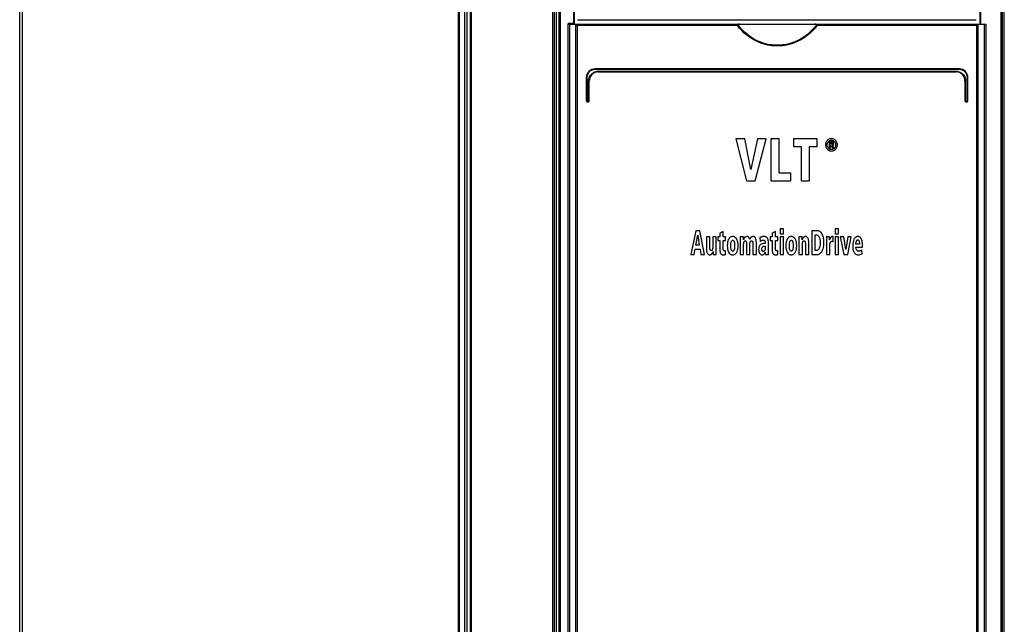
# Model space of a CAD drawing. Extents: x 0 to 420, y 0 to 297.
# Tile 4 of 37: x 61 to 94, y 164 to 184. Entities that reach past the tile are written whole.
import ezdxf

# ---------------------------------------------------------------- set-up
doc = ezdxf.new("R2010")
doc.units = 0
doc.header["$LTSCALE"] = 23.1
doc.layers.get('0').update_dxf_attribs({"linetype": 'CONTINUOUS'})

msp = doc.modelspace()

# ---------------------------------------------------------------- linework, layer by layer
at = {"color": 7, "linetype": 'CONTINUOUS'}
for p, q in [((60.785, 140.557), (60.785, 210.457)), ((78.709, 210.457), (78.709, 140.557)), ((78.791, 140.597), (78.791, 210.507)), ((79.385, 184.207), (79.385, 210.467)), ((92.985, 210.467), (92.985, 184.207)), ((93.803, 140.597), (93.803, 210.467)), ((79.487, 184.357), (92.865, 184.357)), ((79.225, 184.207), (93.187, 184.207)), ((79.239, 141.307), (79.239, 184.207)), ((79.439, 141.507), (79.439, 184.207)), ((92.931, 141.507), (92.931, 184.207)), ((93.131, 184.207), (93.131, 141.307)), ((92.285, 182.707), (80.085, 182.707)), ((80.185, 182.607), (92.185, 182.607)), ((79.785, 182.407), (79.785, 181.631)), ((79.885, 181.631), (79.885, 182.307)), ((92.485, 182.307), (92.485, 181.631)), ((92.585, 181.631), (92.585, 182.407)), ((79.809, 181.607), (79.861, 181.607)), ((92.509, 181.607), (92.561, 181.607)), ((85.099, 180.357), (84.799, 180.357)), ((84.799, 180.357), (85.153, 178.957)), ((85.309, 179.335), (85.099, 180.357)), ((85.526, 180.357), (85.309, 179.335)), ((85.453, 178.957), (85.813, 180.357)), ((85.813, 180.357), (85.526, 180.357)), ((85.974, 180.357), (85.974, 178.957)), ((86.251, 180.357), (85.974, 180.357)), ((86.251, 179.209), (86.251, 180.357)), ((87.533, 180.357), (86.736, 180.357)), ((86.736, 180.357), (86.736, 180.105)), ((87.533, 180.105), (87.533, 180.357)), ((86.736, 180.105), (86.995, 180.105)), ((86.995, 180.105), (86.995, 178.957)), ((87.273, 180.105), (87.533, 180.105)), ((87.273, 178.957), (87.273, 180.105)), ((88.007, 180.27), (87.93, 180.27)), ((87.93, 180.27), (87.93, 180.048)), ((87.93, 180.048), (87.974, 180.048)), ((87.974, 180.232), (88.003, 180.232)), ((87.974, 180.179), (87.974, 180.232)), ((88.008, 180.179), (87.974, 180.179)), ((87.974, 180.142), (87.994, 180.142)), ((87.974, 180.048), (87.974, 180.142)), ((87.994, 180.142), (88.042, 180.048)), ((88.093, 180.048), (88.039, 180.144)), ((88.042, 180.048), (88.093, 180.048)), ((86.646, 179.209), (86.251, 179.209)), ((86.646, 178.957), (86.646, 179.209)), ((85.153, 178.957), (85.453, 178.957)), ((85.974, 178.957), (86.646, 178.957)), ((86.995, 178.957), (87.273, 178.957)), ((86.396, 177.337), (86.282, 177.337)), ((86.282, 177.337), (86.282, 177.177)), ((86.396, 177.177), (86.396, 177.337)), ((88.248, 177.337), (88.134, 177.337)), ((88.134, 177.337), (88.134, 177.177)), ((88.248, 177.177), (88.248, 177.337)), ((83.458, 177.277), (83.29, 176.477)), ((83.589, 177.277), (83.458, 177.277)), ((83.461, 176.791), (83.523, 177.124)), ((83.523, 177.124), (83.576, 176.791)), ((83.752, 176.477), (83.589, 177.277)), ((83.927, 177.075), (83.813, 177.075)), ((83.813, 177.075), (83.813, 176.684)), ((83.927, 176.706), (83.927, 177.075)), ((84.143, 177.075), (84.029, 177.075)), ((84.029, 177.075), (84.029, 176.739)), ((84.143, 176.602), (84.143, 177.075)), ((84.266, 177.075), (84.201, 177.075)), ((84.201, 177.075), (84.201, 176.948)), ((84.378, 177.253), (84.266, 177.197)), ((84.266, 177.197), (84.266, 177.075)), ((84.378, 177.075), (84.378, 177.253)), ((84.452, 177.075), (84.378, 177.075)), ((84.452, 176.948), (84.452, 177.075)), ((85.053, 177.075), (84.944, 177.075)), ((85.607, 177.046), (85.612, 176.912)), ((86.021, 177.075), (85.956, 177.075)), ((85.956, 177.075), (85.956, 176.948)), ((86.132, 177.253), (86.021, 177.197)), ((86.021, 177.197), (86.021, 177.075)), ((86.132, 177.075), (86.132, 177.253)), ((86.207, 177.075), (86.132, 177.075)), ((86.207, 176.948), (86.207, 177.075)), ((86.282, 177.177), (86.396, 177.177)), ((86.396, 177.075), (86.282, 177.075)), ((86.282, 177.075), (86.282, 176.477)), ((86.396, 176.477), (86.396, 177.075)), ((87.023, 177.075), (86.915, 177.075)), ((87.524, 177.277), (87.344, 177.277)), ((87.344, 177.277), (87.344, 176.477)), ((87.462, 177.137), (87.493, 177.137)), ((87.462, 176.617), (87.462, 177.137)), ((87.939, 177.075), (87.834, 177.075)), ((87.942, 176.967), (87.939, 177.075)), ((88.066, 177.084), (88.049, 177.084)), ((88.066, 176.916), (88.066, 177.084)), ((88.134, 177.177), (88.248, 177.177)), ((88.248, 177.075), (88.134, 177.075)), ((88.134, 177.075), (88.134, 176.477)), ((88.248, 176.477), (88.248, 177.075)), ((88.421, 177.075), (88.302, 177.075)), ((88.302, 177.075), (88.419, 176.477)), ((88.491, 176.648), (88.421, 177.075)), ((88.561, 177.075), (88.491, 176.648)), ((88.555, 176.477), (88.673, 177.075)), ((88.673, 177.075), (88.561, 177.075)), ((83.404, 176.477), (83.439, 176.656)), ((83.439, 176.656), (83.599, 176.656)), ((83.576, 176.791), (83.461, 176.791)), ((83.599, 176.656), (83.63, 176.477)), ((84.201, 176.948), (84.263, 176.948)), ((84.263, 176.948), (84.263, 176.645)), ((84.378, 176.948), (84.452, 176.948)), ((84.378, 176.673), (84.378, 176.948)), ((84.947, 176.95), (84.947, 176.477)), ((85.062, 176.477), (85.062, 176.812)), ((85.161, 176.845), (85.161, 176.477)), ((85.275, 176.477), (85.275, 176.856)), ((85.373, 176.845), (85.373, 176.477)), ((85.488, 176.477), (85.488, 176.868)), ((85.718, 176.965), (85.723, 176.965)), ((85.723, 176.965), (85.737, 176.964)), ((85.789, 176.85), (85.754, 176.85)), ((85.789, 176.765), (85.789, 176.73)), ((85.893, 176.646), (85.893, 176.864)), ((85.956, 176.948), (86.018, 176.948)), ((86.018, 176.948), (86.018, 176.645)), ((86.132, 176.948), (86.207, 176.948)), ((86.132, 176.673), (86.132, 176.948)), ((86.918, 176.95), (86.918, 176.477)), ((87.032, 176.477), (87.032, 176.812)), ((87.134, 176.845), (87.134, 176.477)), ((87.249, 176.477), (87.249, 176.868)), ((87.838, 176.95), (87.838, 176.477)), ((87.952, 176.477), (87.952, 176.744)), ((88.947, 176.826), (88.828, 176.826)), ((88.828, 176.728), (89.052, 176.728)), ((89.052, 176.728), (89.052, 176.771)), ((83.29, 176.477), (83.404, 176.477)), ((83.63, 176.477), (83.752, 176.477)), ((84.039, 176.477), (84.146, 176.477)), ((84.454, 176.483), (84.454, 176.611)), ((84.947, 176.477), (85.062, 176.477)), ((85.161, 176.477), (85.275, 176.477)), ((85.373, 176.477), (85.488, 176.477)), ((85.789, 176.56), (85.791, 176.477)), ((85.791, 176.477), (85.896, 176.477)), ((86.209, 176.483), (86.209, 176.611)), ((86.282, 176.477), (86.396, 176.477)), ((86.918, 176.477), (87.032, 176.477)), ((87.134, 176.477), (87.249, 176.477)), ((87.344, 176.477), (87.509, 176.477)), ((87.5, 176.617), (87.462, 176.617)), ((87.838, 176.477), (87.952, 176.477)), ((88.134, 176.477), (88.248, 176.477)), ((88.419, 176.477), (88.555, 176.477)), ((89.032, 176.502), (89.029, 176.638))]:
    msp.add_line(p, q, dxfattribs=at)
at = {"color": 9, "linetype": 'CONTINUOUS'}
for p, q in [((60.863, 210.407), (60.863, 141.028)), ((75.5, 141.028), (75.5, 210.407)), ((75.536, 141.028), (75.536, 210.407)), ((75.706, 210.457), (75.706, 141.028)), ((75.777, 210.457), (75.777, 141.028)), ((75.887, 210.407), (75.887, 141.028)), ((75.921, 210.407), (75.921, 141.028)), ((78.878, 141.028), (78.878, 210.507)), ((78.922, 141.028), (78.922, 210.507)), ((79.363, 184.227), (79.363, 210.467)), ((93.008, 210.467), (93.008, 184.207)), ((93.689, 210.467), (93.689, 141.028)), ((93.733, 210.467), (93.733, 141.028)), ((79.183, 141.257), (79.183, 184.227)), ((79.363, 184.227), (79.183, 184.227)), ((79.483, 184.157), (79.483, 141.557)), ((84.858, 184.157), (79.483, 184.157)), ((92.887, 184.157), (87.52, 184.157)), ((92.887, 141.557), (92.887, 184.157)), ((93.187, 184.207), (93.187, 141.257)), ((92.287, 182.687), (80.083, 182.687)), ((80.183, 182.627), (92.187, 182.627)), ((79.803, 182.407), (79.785, 182.407)), ((79.803, 182.407), (79.803, 181.631)), ((79.863, 181.631), (79.863, 182.307)), ((79.863, 182.307), (79.885, 182.307)), ((92.507, 182.307), (92.485, 182.307)), ((92.507, 182.307), (92.507, 181.631)), ((92.567, 182.407), (92.585, 182.407)), ((92.567, 181.631), (92.567, 182.407)), ((79.803, 181.631), (79.785, 181.631)), ((79.807, 181.627), (79.859, 181.627)), ((79.863, 181.631), (79.885, 181.631)), ((92.507, 181.631), (92.485, 181.631)), ((92.511, 181.627), (92.563, 181.627)), ((92.567, 181.631), (92.585, 181.631))]:
    msp.add_line(p, q, dxfattribs=at)
for points in [[(78.659, 210.507), (78.659, 210.506), (78.658, 210.502), (78.658, 210.496), (78.657, 210.488), (78.657, 210.478), (78.657, 210.466), (78.656, 210.453), (78.656, 210.438), (78.656, 210.423), (78.656, 141.028)], [(87.52, 184.157), (87.457, 184.077), (87.381, 183.992), (87.293, 183.906), (87.194, 183.822), (87.087, 183.745), (86.975, 183.678), (86.861, 183.62), (86.743, 183.572), (86.623, 183.533), (86.501, 183.504), (86.377, 183.484), (86.252, 183.475), (86.126, 183.475), (86.001, 183.485), (85.877, 183.504), (85.755, 183.534), (85.634, 183.573), (85.516, 183.621), (85.401, 183.68), (85.29, 183.747), (85.183, 183.824), (85.085, 183.907), (84.997, 183.993), (84.921, 184.078), (84.858, 184.157)], [(87.504, 184.188), (87.445, 184.109), (87.371, 184.024), (87.285, 183.937), (87.188, 183.853), (87.083, 183.775), (86.972, 183.706), (86.858, 183.647), (86.742, 183.598), (86.622, 183.558), (86.5, 183.529), (86.376, 183.509), (86.252, 183.499), (86.126, 183.499), (86.002, 183.509), (85.878, 183.529), (85.756, 183.559), (85.636, 183.599), (85.518, 183.649), (85.404, 183.708), (85.294, 183.777), (85.189, 183.855), (85.092, 183.939), (85.006, 184.025), (84.933, 184.11), (84.874, 184.188)], [(80.083, 182.687), (80.049, 182.685), (80.016, 182.679), (79.983, 182.669), (79.952, 182.655), (79.923, 182.637), (79.897, 182.617), (79.873, 182.593), (79.852, 182.566), (79.835, 182.537), (79.821, 182.506), (79.811, 182.474), (79.805, 182.441), (79.803, 182.407)], [(79.863, 182.307), (79.865, 182.343), (79.871, 182.378), (79.881, 182.412), (79.894, 182.446), (79.912, 182.477), (79.932, 182.506), (79.956, 182.533), (79.983, 182.557), (80.012, 182.578), (80.044, 182.595), (80.077, 182.609), (80.112, 182.619), (80.147, 182.625), (80.183, 182.627)], [(80.083, 182.687), (80.083, 182.692), (80.083, 182.697), (80.084, 182.701), (80.084, 182.705), (80.085, 182.707), (80.085, 182.707)], [(80.183, 182.627), (80.183, 182.622), (80.183, 182.617), (80.184, 182.613), (80.184, 182.61), (80.185, 182.608), (80.185, 182.607)], [(92.187, 182.627), (92.187, 182.622), (92.187, 182.617), (92.187, 182.613), (92.186, 182.61), (92.186, 182.608), (92.185, 182.607)], [(92.187, 182.627), (92.223, 182.625), (92.258, 182.619), (92.293, 182.609), (92.327, 182.595), (92.358, 182.578), (92.387, 182.557), (92.414, 182.533), (92.438, 182.506), (92.459, 182.477), (92.476, 182.446), (92.49, 182.412), (92.5, 182.378), (92.505, 182.343), (92.507, 182.307)], [(92.287, 182.687), (92.287, 182.692), (92.287, 182.697), (92.287, 182.701), (92.286, 182.705), (92.286, 182.707), (92.285, 182.707)], [(92.567, 182.407), (92.565, 182.441), (92.559, 182.474), (92.549, 182.506), (92.536, 182.537), (92.518, 182.566), (92.497, 182.593), (92.473, 182.617), (92.447, 182.637), (92.418, 182.655), (92.387, 182.669), (92.354, 182.679), (92.321, 182.685), (92.287, 182.687)], [(79.803, 181.631), (79.803, 181.631), (79.803, 181.63), (79.803, 181.629), (79.804, 181.629), (79.805, 181.628), (79.806, 181.627), (79.807, 181.627)], [(79.807, 181.627), (79.807, 181.622), (79.807, 181.617), (79.808, 181.613), (79.808, 181.61), (79.809, 181.608), (79.809, 181.607)], [(79.859, 181.627), (79.86, 181.627), (79.86, 181.627), (79.861, 181.628), (79.862, 181.628), (79.862, 181.629), (79.863, 181.63), (79.863, 181.631)], [(79.859, 181.627), (79.859, 181.622), (79.859, 181.617), (79.86, 181.613), (79.86, 181.61), (79.861, 181.608), (79.861, 181.607)], [(92.507, 181.631), (92.507, 181.631), (92.508, 181.63), (92.508, 181.629), (92.509, 181.629), (92.509, 181.628), (92.51, 181.627), (92.511, 181.627)], [(92.511, 181.627), (92.511, 181.622), (92.511, 181.617), (92.511, 181.613), (92.51, 181.61), (92.51, 181.608), (92.509, 181.607)], [(92.563, 181.627), (92.563, 181.622), (92.563, 181.617), (92.563, 181.613), (92.562, 181.61), (92.562, 181.608), (92.561, 181.607)], [(92.563, 181.627), (92.564, 181.627), (92.565, 181.627), (92.565, 181.628), (92.566, 181.628), (92.567, 181.629), (92.567, 181.63), (92.567, 181.631)]]:
    msp.add_lwpolyline(points, dxfattribs=at)
at = {"color": 7, "linetype": 'CONTINUOUS'}
for points in [[(79.225, 184.207), (79.221, 184.208), (79.217, 184.209), (79.211, 184.211), (79.205, 184.214), (79.199, 184.218), (79.191, 184.222), (79.183, 184.227)], [(79.385, 184.207), (79.384, 184.208), (79.382, 184.209), (79.38, 184.211), (79.377, 184.213), (79.375, 184.216), (79.372, 184.219), (79.369, 184.221), (79.366, 184.224), (79.363, 184.227)], [(79.439, 184.207), (79.44, 184.205), (79.442, 184.202), (79.446, 184.198), (79.45, 184.193), (79.454, 184.187), (79.46, 184.182), (79.465, 184.176), (79.471, 184.17), (79.477, 184.163), (79.483, 184.157)], [(84.858, 184.157), (84.864, 184.168), (84.869, 184.178), (84.874, 184.188)], [(84.925, 184.207), (84.913, 184.207), (84.903, 184.205), (84.895, 184.203), (84.888, 184.2), (84.882, 184.197), (84.877, 184.193), (84.874, 184.188)], [(87.504, 184.188), (87.501, 184.192), (87.496, 184.197), (87.49, 184.2), (87.483, 184.203), (87.475, 184.205), (87.465, 184.207), (87.453, 184.207)], [(87.504, 184.188), (87.509, 184.178), (87.514, 184.168), (87.52, 184.157)], [(92.931, 184.207), (92.93, 184.205), (92.928, 184.202), (92.925, 184.198), (92.921, 184.193), (92.916, 184.188), (92.911, 184.182), (92.905, 184.176), (92.899, 184.17), (92.893, 184.163), (92.887, 184.157)], [(87.866, 180.304), (87.848, 180.284), (87.833, 180.262), (87.822, 180.239), (87.814, 180.214), (87.809, 180.188), (87.807, 180.157)], [(88.007, 180.363), (87.979, 180.362), (87.953, 180.357), (87.93, 180.349), (87.908, 180.337), (87.886, 180.323), (87.866, 180.304)], [(87.906, 180.271), (87.92, 180.285), (87.935, 180.295), (87.951, 180.303), (87.968, 180.309), (87.986, 180.313), (88.007, 180.314)], [(88.15, 180.304), (88.129, 180.323), (88.108, 180.337), (88.086, 180.348), (88.062, 180.356), (88.036, 180.362), (88.007, 180.363)], [(88.007, 180.314), (88.028, 180.313), (88.047, 180.309), (88.064, 180.303), (88.079, 180.295), (88.095, 180.284), (88.109, 180.271)], [(88.207, 180.157), (88.205, 180.187), (88.2, 180.214), (88.192, 180.239), (88.181, 180.262), (88.167, 180.283), (88.15, 180.304)], [(87.807, 180.157), (87.809, 180.128), (87.814, 180.101), (87.822, 180.076), (87.833, 180.054), (87.848, 180.032), (87.865, 180.011)], [(87.864, 180.157), (87.866, 180.187), (87.872, 180.212), (87.881, 180.234), (87.892, 180.253), (87.906, 180.271)], [(87.906, 180.044), (87.892, 180.061), (87.881, 180.08), (87.872, 180.102), (87.866, 180.127), (87.864, 180.157)], [(87.865, 180.011), (87.886, 179.992), (87.908, 179.978), (87.93, 179.966), (87.953, 179.958), (87.979, 179.953), (88.007, 179.951)], [(88.007, 180), (87.987, 180.001), (87.968, 180.005), (87.951, 180.011), (87.935, 180.019), (87.92, 180.03), (87.906, 180.044)], [(88.003, 180.232), (88.013, 180.232), (88.023, 180.23), (88.031, 180.228)], [(88.068, 180.255), (88.058, 180.261), (88.046, 180.265), (88.029, 180.268), (88.007, 180.27)], [(88.109, 180.044), (88.094, 180.03), (88.079, 180.019), (88.063, 180.011), (88.046, 180.005), (88.028, 180.001), (88.007, 180)], [(88.007, 179.951), (88.036, 179.953), (88.062, 179.958), (88.086, 179.967), (88.108, 179.978), (88.13, 179.993), (88.15, 180.011)], [(88.035, 180.185), (88.029, 180.182), (88.02, 180.18), (88.008, 180.179)], [(88.031, 180.228), (88.036, 180.226), (88.04, 180.223), (88.042, 180.219), (88.044, 180.215), (88.045, 180.208)], [(88.045, 180.208), (88.045, 180.2), (88.043, 180.194), (88.041, 180.19), (88.038, 180.187), (88.035, 180.185)], [(88.039, 180.144), (88.05, 180.146), (88.059, 180.149), (88.067, 180.154), (88.074, 180.16)], [(88.089, 180.203), (88.088, 180.22), (88.085, 180.233), (88.08, 180.242), (88.075, 180.249), (88.068, 180.255)], [(88.074, 180.16), (88.079, 180.165), (88.083, 180.171), (88.086, 180.179), (88.088, 180.19), (88.089, 180.203)], [(88.109, 180.271), (88.123, 180.253), (88.134, 180.234), (88.142, 180.212), (88.148, 180.187), (88.15, 180.157)], [(88.15, 180.157), (88.148, 180.127), (88.142, 180.102), (88.134, 180.08), (88.123, 180.061), (88.109, 180.044)], [(88.15, 180.011), (88.167, 180.032), (88.181, 180.054), (88.192, 180.077), (88.2, 180.101), (88.205, 180.128), (88.207, 180.157)], [(84.561, 176.999), (84.546, 176.968), (84.533, 176.933), (84.523, 176.891), (84.516, 176.84), (84.514, 176.778)], [(84.696, 177.082), (84.67, 177.081), (84.648, 177.076), (84.628, 177.068), (84.61, 177.057), (84.593, 177.042), (84.576, 177.023), (84.561, 176.999)], [(84.831, 176.999), (84.816, 177.023), (84.8, 177.042), (84.783, 177.056), (84.764, 177.067), (84.744, 177.075), (84.722, 177.081), (84.696, 177.082)], [(84.878, 176.778), (84.875, 176.84), (84.868, 176.89), (84.858, 176.933), (84.846, 176.968), (84.831, 176.999)], [(84.944, 177.075), (84.946, 177.041), (84.947, 177), (84.947, 176.95)], [(85.056, 176.975), (85.056, 177.013), (85.054, 177.046), (85.053, 177.075)], [(85.096, 177.055), (85.086, 177.041), (85.075, 177.024), (85.065, 177.002), (85.056, 176.975)], [(85.168, 177.084), (85.148, 177.082), (85.132, 177.078), (85.119, 177.072), (85.107, 177.065), (85.096, 177.055)], [(85.234, 177.057), (85.224, 177.066), (85.213, 177.073), (85.2, 177.079), (85.186, 177.082), (85.168, 177.084)], [(85.269, 176.984), (85.261, 177.009), (85.252, 177.029), (85.243, 177.044), (85.234, 177.057)], [(85.307, 177.056), (85.293, 177.038), (85.281, 177.014), (85.269, 176.984)], [(85.377, 177.082), (85.357, 177.081), (85.341, 177.077), (85.328, 177.072), (85.317, 177.065), (85.307, 177.056)], [(85.464, 177.021), (85.455, 177.039), (85.445, 177.053), (85.435, 177.063), (85.423, 177.071), (85.41, 177.077), (85.395, 177.081), (85.377, 177.082)], [(85.488, 176.868), (85.486, 176.919), (85.481, 176.96), (85.473, 176.994), (85.464, 177.021)], [(85.634, 177.059), (85.624, 177.055), (85.615, 177.05), (85.607, 177.046)], [(85.665, 177.071), (85.654, 177.067), (85.644, 177.063), (85.634, 177.059)], [(85.729, 177.083), (85.708, 177.081), (85.687, 177.078), (85.665, 177.071)], [(85.812, 177.069), (85.797, 177.075), (85.779, 177.079), (85.756, 177.082), (85.729, 177.083)], [(85.861, 177.023), (85.852, 177.038), (85.841, 177.05), (85.827, 177.06), (85.812, 177.069)], [(85.893, 176.864), (85.891, 176.911), (85.887, 176.948), (85.88, 176.979), (85.871, 177.003), (85.861, 177.023)], [(86.524, 176.999), (86.509, 176.968), (86.497, 176.933), (86.487, 176.891), (86.48, 176.84), (86.477, 176.778)], [(86.659, 177.082), (86.634, 177.081), (86.612, 177.076), (86.592, 177.068), (86.573, 177.057), (86.556, 177.042), (86.54, 177.023), (86.524, 176.999)], [(86.795, 176.999), (86.779, 177.023), (86.763, 177.042), (86.746, 177.056), (86.728, 177.067), (86.708, 177.075), (86.685, 177.081), (86.659, 177.082)], [(86.841, 176.778), (86.839, 176.84), (86.832, 176.89), (86.822, 176.933), (86.809, 176.968), (86.795, 176.999)], [(86.915, 177.075), (86.917, 177.041), (86.918, 177), (86.918, 176.95)], [(87.026, 176.975), (87.026, 177.013), (87.025, 177.046), (87.023, 177.075)], [(87.067, 177.055), (87.056, 177.041), (87.046, 177.024), (87.036, 177.003), (87.026, 176.975)], [(87.138, 177.083), (87.118, 177.082), (87.102, 177.078), (87.089, 177.073), (87.077, 177.065), (87.067, 177.055)], [(87.225, 177.021), (87.216, 177.039), (87.206, 177.053), (87.196, 177.063), (87.184, 177.071), (87.171, 177.077), (87.156, 177.081), (87.138, 177.083)], [(87.249, 176.868), (87.247, 176.919), (87.242, 176.96), (87.234, 176.994), (87.225, 177.021)], [(87.493, 177.137), (87.512, 177.136), (87.529, 177.132), (87.543, 177.125), (87.557, 177.116), (87.57, 177.104), (87.583, 177.088), (87.595, 177.066), (87.607, 177.036), (87.617, 176.996), (87.624, 176.942), (87.627, 176.87)], [(87.681, 177.188), (87.657, 177.216), (87.635, 177.237), (87.613, 177.252), (87.592, 177.264), (87.57, 177.271), (87.548, 177.276), (87.524, 177.277)], [(87.75, 176.87), (87.747, 176.965), (87.738, 177.036), (87.726, 177.091), (87.712, 177.132), (87.697, 177.163), (87.681, 177.188)], [(87.834, 177.075), (87.836, 177.041), (87.837, 177), (87.838, 176.95)], [(87.961, 177.013), (87.949, 176.982), (87.942, 176.967)], [(87.981, 177.05), (87.974, 177.04), (87.967, 177.027), (87.961, 177.013)], [(88.009, 177.075), (87.998, 177.069), (87.989, 177.06), (87.981, 177.05)], [(88.049, 177.084), (88.032, 177.082), (88.019, 177.079), (88.009, 177.075)], [(88.763, 176.992), (88.745, 176.95), (88.732, 176.902), (88.723, 176.845), (88.719, 176.778)], [(88.887, 177.083), (88.868, 177.082), (88.851, 177.077), (88.835, 177.071), (88.82, 177.062), (88.805, 177.051), (88.791, 177.036), (88.777, 177.017), (88.763, 176.992)], [(88.929, 177.079), (88.911, 177.081), (88.897, 177.083), (88.887, 177.083)], [(88.983, 177.045), (88.967, 177.06), (88.952, 177.069), (88.94, 177.075), (88.929, 177.079)], [(89.032, 176.953), (89.019, 176.988), (89.007, 177.014), (88.995, 177.032), (88.983, 177.045)], [(83.813, 176.684), (83.815, 176.632), (83.82, 176.591), (83.828, 176.558), (83.837, 176.531)], [(83.942, 176.633), (83.938, 176.64), (83.934, 176.65), (83.93, 176.663), (83.928, 176.682), (83.927, 176.706)], [(84.029, 176.739), (84.027, 176.7), (84.023, 176.67), (84.017, 176.648)], [(84.389, 176.614), (84.386, 176.62), (84.383, 176.628), (84.38, 176.639), (84.378, 176.653), (84.378, 176.673)], [(84.514, 176.778), (84.516, 176.715), (84.523, 176.663), (84.533, 176.621), (84.546, 176.585), (84.56, 176.555)], [(84.632, 176.778), (84.634, 176.831), (84.638, 176.871), (84.644, 176.899), (84.65, 176.92), (84.658, 176.935), (84.665, 176.944), (84.672, 176.951), (84.679, 176.955), (84.687, 176.958), (84.696, 176.959)], [(84.648, 176.64), (84.64, 176.672), (84.635, 176.716), (84.632, 176.778)], [(84.696, 176.959), (84.704, 176.958), (84.712, 176.955), (84.719, 176.951), (84.726, 176.945), (84.733, 176.935), (84.74, 176.92), (84.747, 176.9), (84.753, 176.871), (84.757, 176.831), (84.759, 176.778)], [(84.759, 176.778), (84.757, 176.717), (84.751, 176.672), (84.744, 176.641)], [(84.832, 176.555), (84.846, 176.585), (84.858, 176.621), (84.868, 176.663), (84.875, 176.715), (84.878, 176.778)], [(85.062, 176.812), (85.064, 176.852), (85.068, 176.882), (85.075, 176.905)], [(85.075, 176.905), (85.08, 176.916), (85.086, 176.925), (85.093, 176.93), (85.1, 176.935), (85.108, 176.937), (85.117, 176.939)], [(85.117, 176.939), (85.123, 176.938), (85.129, 176.937), (85.134, 176.934), (85.14, 176.928), (85.147, 176.921)], [(85.147, 176.921), (85.15, 176.914), (85.154, 176.904), (85.157, 176.89), (85.159, 176.871), (85.161, 176.845)], [(85.275, 176.856), (85.276, 176.88), (85.281, 176.899), (85.288, 176.915)], [(85.288, 176.915), (85.292, 176.922), (85.297, 176.928), (85.303, 176.932), (85.309, 176.935), (85.317, 176.938), (85.326, 176.939)], [(85.326, 176.939), (85.334, 176.938), (85.341, 176.936), (85.347, 176.932), (85.354, 176.926), (85.36, 176.918)], [(85.36, 176.918), (85.364, 176.91), (85.368, 176.9), (85.371, 176.886), (85.373, 176.868), (85.373, 176.845)], [(85.59, 176.766), (85.581, 176.747), (85.574, 176.722), (85.568, 176.691), (85.566, 176.649)], [(85.566, 176.649), (85.568, 176.612), (85.572, 176.582), (85.579, 176.557), (85.588, 176.536), (85.598, 176.518)], [(85.645, 176.824), (85.63, 176.814), (85.616, 176.802), (85.603, 176.786), (85.59, 176.766)], [(85.612, 176.912), (85.623, 176.922), (85.634, 176.931), (85.645, 176.94)], [(85.645, 176.94), (85.655, 176.946), (85.664, 176.952), (85.672, 176.956)], [(85.708, 176.846), (85.689, 176.843), (85.668, 176.836), (85.645, 176.824)], [(85.67, 176.66), (85.672, 176.681), (85.674, 176.697), (85.678, 176.71), (85.683, 176.72)], [(85.678, 176.617), (85.674, 176.627), (85.671, 176.641), (85.67, 176.66)], [(85.672, 176.956), (85.681, 176.959), (85.688, 176.961), (85.696, 176.964)], [(85.683, 176.72), (85.691, 176.731), (85.698, 176.74), (85.705, 176.746), (85.713, 176.751)], [(85.696, 176.964), (85.703, 176.964), (85.711, 176.965), (85.718, 176.965)], [(85.754, 176.85), (85.743, 176.85), (85.728, 176.849), (85.708, 176.846)], [(85.713, 176.751), (85.727, 176.757), (85.74, 176.761), (85.752, 176.763)], [(85.737, 176.964), (85.744, 176.962), (85.751, 176.958), (85.76, 176.951)], [(85.752, 176.763), (85.765, 176.764), (85.777, 176.765), (85.789, 176.765)], [(85.76, 176.951), (85.765, 176.947), (85.77, 176.94), (85.775, 176.93), (85.78, 176.917)], [(85.78, 176.917), (85.784, 176.901), (85.787, 176.879), (85.789, 176.85)], [(85.789, 176.73), (85.787, 176.694), (85.784, 176.667), (85.78, 176.647)], [(86.144, 176.614), (86.141, 176.62), (86.137, 176.628), (86.135, 176.639), (86.133, 176.653), (86.132, 176.673)], [(86.477, 176.778), (86.48, 176.715), (86.487, 176.663), (86.497, 176.621), (86.509, 176.585), (86.524, 176.555)], [(86.596, 176.778), (86.597, 176.831), (86.601, 176.871), (86.607, 176.899), (86.614, 176.92), (86.621, 176.935), (86.628, 176.944), (86.636, 176.951), (86.643, 176.955), (86.651, 176.958), (86.659, 176.959)], [(86.612, 176.64), (86.604, 176.672), (86.598, 176.716), (86.596, 176.778)], [(86.659, 176.959), (86.668, 176.958), (86.675, 176.955), (86.682, 176.951), (86.689, 176.945), (86.697, 176.935), (86.704, 176.92), (86.711, 176.9), (86.717, 176.871), (86.721, 176.831), (86.722, 176.778)], [(86.722, 176.778), (86.72, 176.717), (86.715, 176.672), (86.707, 176.641)], [(86.795, 176.555), (86.81, 176.585), (86.822, 176.621), (86.832, 176.663), (86.839, 176.715), (86.841, 176.778)], [(87.032, 176.812), (87.034, 176.853), (87.039, 176.883), (87.045, 176.905)], [(87.045, 176.905), (87.051, 176.917), (87.057, 176.925), (87.063, 176.931), (87.07, 176.935), (87.077, 176.938), (87.086, 176.939)], [(87.086, 176.939), (87.093, 176.938), (87.1, 176.936), (87.107, 176.933), (87.113, 176.928), (87.12, 176.921)], [(87.12, 176.921), (87.124, 176.914), (87.128, 176.904), (87.131, 176.889), (87.133, 176.87), (87.134, 176.845)], [(87.597, 176.69), (87.585, 176.668), (87.574, 176.651), (87.562, 176.639), (87.549, 176.63), (87.534, 176.623), (87.519, 176.619), (87.5, 176.617)], [(87.627, 176.87), (87.624, 176.809), (87.617, 176.761), (87.608, 176.722), (87.597, 176.69)], [(87.679, 176.571), (87.696, 176.597), (87.712, 176.629), (87.726, 176.669), (87.738, 176.72), (87.747, 176.786), (87.75, 176.87)], [(87.952, 176.744), (87.952, 176.766), (87.953, 176.788), (87.955, 176.81)], [(87.955, 176.81), (87.958, 176.831), (87.961, 176.85), (87.965, 176.867)], [(87.965, 176.867), (87.972, 176.885), (87.979, 176.898), (87.988, 176.909)], [(87.988, 176.909), (87.995, 176.915), (88.004, 176.919), (88.014, 176.922), (88.027, 176.923)], [(88.027, 176.923), (88.041, 176.923), (88.054, 176.92), (88.066, 176.916)], [(88.719, 176.778), (88.722, 176.715), (88.729, 176.663), (88.739, 176.621), (88.751, 176.585), (88.766, 176.555)], [(88.828, 176.826), (88.829, 176.835), (88.829, 176.848), (88.83, 176.864)], [(88.851, 176.633), (88.842, 176.653), (88.835, 176.675), (88.83, 176.7), (88.828, 176.728)], [(88.83, 176.864), (88.831, 176.879), (88.834, 176.896), (88.837, 176.912)], [(88.837, 176.912), (88.842, 176.929), (88.847, 176.944), (88.854, 176.956)], [(88.854, 176.956), (88.859, 176.962), (88.865, 176.966), (88.871, 176.97), (88.878, 176.972), (88.887, 176.973)], [(88.887, 176.973), (88.897, 176.972), (88.905, 176.97), (88.912, 176.966), (88.918, 176.961), (88.924, 176.953), (88.93, 176.943), (88.935, 176.928)], [(88.935, 176.928), (88.941, 176.901), (88.946, 176.867), (88.947, 176.826)], [(89.052, 176.771), (89.049, 176.852), (89.042, 176.91), (89.032, 176.953)], [(83.837, 176.531), (83.847, 176.512), (83.857, 176.499), (83.868, 176.488), (83.879, 176.48), (83.893, 176.475), (83.908, 176.471), (83.926, 176.469)], [(83.926, 176.469), (83.946, 176.471), (83.962, 176.475), (83.975, 176.481), (83.987, 176.489), (83.997, 176.498)], [(83.975, 176.612), (83.968, 176.612), (83.961, 176.615), (83.955, 176.618), (83.948, 176.624), (83.942, 176.633)], [(84.017, 176.648), (84.011, 176.635), (84.005, 176.626), (83.999, 176.62), (83.992, 176.616), (83.984, 176.613), (83.975, 176.612)], [(83.997, 176.498), (84.011, 176.517), (84.024, 176.542), (84.037, 176.576)], [(84.037, 176.576), (84.037, 176.539), (84.038, 176.506), (84.039, 176.477)], [(84.146, 176.477), (84.145, 176.51), (84.144, 176.551), (84.143, 176.602)], [(84.263, 176.645), (84.266, 176.599), (84.271, 176.565), (84.279, 176.54), (84.287, 176.522), (84.296, 176.508)], [(84.296, 176.508), (84.309, 176.495), (84.321, 176.485), (84.333, 176.478), (84.346, 176.473), (84.359, 176.47), (84.374, 176.469)], [(84.374, 176.469), (84.401, 176.47), (84.421, 176.473), (84.435, 176.476), (84.446, 176.48), (84.454, 176.483)], [(84.416, 176.598), (84.41, 176.598), (84.405, 176.6), (84.4, 176.603), (84.394, 176.608), (84.389, 176.614)], [(84.454, 176.611), (84.446, 176.605), (84.438, 176.601), (84.428, 176.599), (84.416, 176.598)], [(84.56, 176.555), (84.576, 176.529), (84.593, 176.51), (84.61, 176.496), (84.629, 176.484), (84.649, 176.476), (84.671, 176.471), (84.696, 176.469)], [(84.696, 176.591), (84.689, 176.592), (84.682, 176.594), (84.675, 176.597), (84.669, 176.603), (84.662, 176.611), (84.655, 176.623), (84.648, 176.64)], [(84.744, 176.641), (84.737, 176.624), (84.731, 176.612), (84.724, 176.603), (84.717, 176.598), (84.711, 176.594), (84.704, 176.592), (84.696, 176.591)], [(84.696, 176.469), (84.719, 176.471), (84.739, 176.475), (84.757, 176.481), (84.773, 176.49), (84.789, 176.501), (84.804, 176.515), (84.818, 176.532), (84.832, 176.555)], [(85.598, 176.518), (85.611, 176.502), (85.623, 176.49), (85.637, 176.481), (85.65, 176.475), (85.666, 176.471), (85.683, 176.469)], [(85.693, 176.593), (85.689, 176.596), (85.685, 176.601), (85.681, 176.608), (85.678, 176.617)], [(85.683, 176.469), (85.7, 176.471), (85.715, 176.474), (85.729, 176.48), (85.742, 176.489), (85.755, 176.5)], [(85.72, 176.582), (85.716, 176.582), (85.71, 176.584), (85.703, 176.587), (85.693, 176.593)], [(85.736, 176.587), (85.729, 176.584), (85.724, 176.582), (85.72, 176.582)], [(85.759, 176.603), (85.75, 176.595), (85.742, 176.59), (85.736, 176.587)], [(85.755, 176.5), (85.768, 176.517), (85.778, 176.532), (85.785, 176.546), (85.789, 176.56)], [(85.78, 176.647), (85.773, 176.626), (85.765, 176.612), (85.759, 176.603)], [(85.896, 176.477), (85.895, 176.517), (85.894, 176.574), (85.893, 176.646)], [(86.018, 176.645), (86.02, 176.599), (86.026, 176.565), (86.033, 176.54), (86.042, 176.522), (86.051, 176.508)], [(86.051, 176.508), (86.063, 176.495), (86.075, 176.485), (86.088, 176.478), (86.101, 176.473), (86.114, 176.47), (86.129, 176.469)], [(86.129, 176.469), (86.155, 176.47), (86.175, 176.473), (86.19, 176.476), (86.201, 176.48), (86.209, 176.483)], [(86.171, 176.598), (86.165, 176.598), (86.159, 176.6), (86.154, 176.603), (86.149, 176.608), (86.144, 176.614)], [(86.209, 176.611), (86.201, 176.605), (86.192, 176.601), (86.182, 176.599), (86.171, 176.598)], [(86.524, 176.555), (86.54, 176.529), (86.556, 176.51), (86.574, 176.496), (86.592, 176.484), (86.612, 176.476), (86.634, 176.471), (86.659, 176.469)], [(86.659, 176.591), (86.652, 176.592), (86.645, 176.594), (86.639, 176.597), (86.632, 176.603), (86.625, 176.611), (86.619, 176.623), (86.612, 176.64)], [(86.707, 176.641), (86.701, 176.624), (86.694, 176.612), (86.687, 176.603), (86.681, 176.598), (86.674, 176.594), (86.667, 176.592), (86.659, 176.591)], [(86.659, 176.469), (86.682, 176.471), (86.702, 176.475), (86.72, 176.481), (86.737, 176.49), (86.752, 176.501), (86.767, 176.515), (86.781, 176.532), (86.795, 176.555)], [(87.509, 176.477), (87.536, 176.479), (87.561, 176.484), (87.585, 176.493), (87.608, 176.505), (87.631, 176.521), (87.655, 176.543), (87.679, 176.571)], [(88.766, 176.555), (88.779, 176.534), (88.793, 176.516), (88.809, 176.502), (88.825, 176.491), (88.843, 176.482), (88.863, 176.475), (88.885, 176.471), (88.912, 176.469)], [(88.922, 176.591), (88.906, 176.593), (88.892, 176.597), (88.88, 176.602), (88.87, 176.61), (88.86, 176.62), (88.851, 176.633)], [(88.912, 176.469), (88.942, 176.471), (88.971, 176.477), (89.001, 176.487), (89.032, 176.502)], [(88.952, 176.595), (88.942, 176.593), (88.932, 176.591), (88.922, 176.591)], [(88.981, 176.606), (88.972, 176.602), (88.963, 176.598), (88.952, 176.595)], [(89.029, 176.638), (89.016, 176.628), (89, 176.617), (88.981, 176.606)]]:
    msp.add_lwpolyline(points, dxfattribs=at)
for centre, radius, start, end in [((80.085, 182.407), 0.3, 90, 180), ((80.185, 182.307), 0.3, 89.9995, 180), ((92.185, 182.307), 0.3, 359.9995, 90), ((92.285, 182.407), 0.3, 0, 90), ((79.809, 181.631), 0.024, 180, 270), ((79.861, 181.631), 0.024, 270, 360), ((92.509, 181.631), 0.024, 180, 270), ((92.561, 181.631), 0.024, 270, 360)]:
    msp.add_arc(centre, radius, start, end, dxfattribs=at)

doc.saveas('drawing.dxf')
